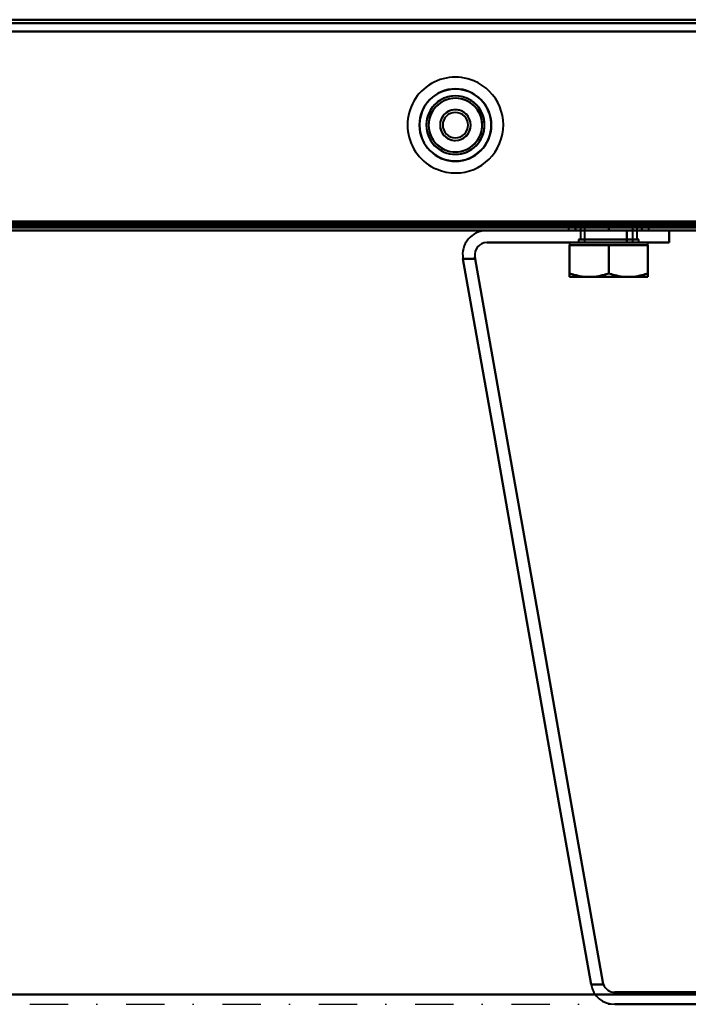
# Model space of a CAD drawing. Header units: millimetres. Extents: x -1352 to 2139, y -120 to 1010.
# Tile 40 of 77: x 276 to 387, y 0 to 163. Entities that reach past the tile are written whole.
import ezdxf

# ---------------------------------------------------------------- set-up
doc = ezdxf.new("R2010")
doc.units = ezdxf.units.MM
doc.linetypes.add('Tiret point', pattern=[15.875, 6.35, -4.7625, 0, -4.7625])
for name, color, linetype, lineweight in [('A-FLOR-LEVL', 51, 'Continuous', 30), ('A-GENM', 13, 'Continuous', 40), ('G-IMPT', 8, 'Continuous', 40)]:
    doc.layers.add(name, color=color, linetype=linetype, lineweight=lineweight)

# ---------------------------------------------------------------- blocks, each defined once
blk = doc.blocks.new('Maintenance r21 - Maintenance r21-751643-Avant')
at = {"layer": 'A-GENM'}
for p, q in [((-535, 1.65), (535, 1.65)), ((535, 1.65), (-535, 1.65))]:
    blk.add_line(p, q, dxfattribs=at)
blk = doc.blocks.new('NEXA 700 CALQUES_dwg-751640-Avant')
at = {"layer": 'G-IMPT'}
for p, q in [((496.93, 163.35), (-500.87, 163.35)), ((-501.37, 128.37), (497.43, 128.37)), ((-500.87, 128.87), (496.93, 128.87)), ((-220.37, 128.37), (532.43, 128.37)), ((366.81, 128.85), (366.81, 128.37)), ((366.81, 128.85), (366.81, 128.37)), ((373.46, 128.85), (366.81, 128.85)), ((366.81, 128.85), (380.11, 128.85)), ((366.81, 128.85), (380.11, 128.85)), ((373.46, 128.85), (366.81, 128.85)), ((366.81, 128.85), (380.11, 128.85)), ((366.81, 128.85), (380.11, 128.85)), ((366.81, 128.37), (373.46, 128.37)), ((380.11, 128.37), (366.81, 128.37)), ((380.11, 128.37), (366.81, 128.37)), ((366.81, 128.37), (373.46, 128.37)), ((380.11, 128.37), (366.81, 128.37)), ((380.11, 128.37), (366.81, 128.37)), ((368.76, 128.85), (368.76, 126.87)), ((368.76, 128.85), (368.76, 126.87)), ((377.54, 128.85), (368.76, 128.85)), ((368.76, 128.85), (378.16, 128.85)), ((368.76, 128.85), (378.16, 128.85)), ((377.54, 128.85), (368.76, 128.85)), ((368.76, 128.85), (378.16, 128.85)), ((368.76, 128.85), (378.16, 128.85)), ((378.16, 128.85), (369.39, 128.85)), ((378.16, 128.85), (369.39, 128.85)), ((369.46, 128.85), (369.46, 126.37)), ((369.46, 128.85), (369.46, 126.37)), ((369.46, 128.85), (376.93, 128.85)), ((377.46, 128.85), (369.46, 128.85)), ((377.46, 128.85), (369.46, 128.85)), ((369.46, 128.85), (376.93, 128.85)), ((377.46, 128.85), (369.46, 128.85)), ((377.46, 128.85), (369.46, 128.85)), ((370, 128.85), (377.46, 128.85)), ((370, 128.85), (377.46, 128.85)), ((380.11, 128.85), (373.46, 128.85)), ((380.11, 128.85), (373.46, 128.85)), ((380.11, 128.85), (373.46, 128.85)), ((380.11, 128.85), (373.46, 128.85)), ((373.46, 128.37), (380.11, 128.37)), ((373.46, 128.37), (380.11, 128.37)), ((373.46, 128.37), (380.11, 128.37)), ((373.46, 128.37), (380.11, 128.37)), ((376.46, 128.37), (379.3, 128.37)), ((376.46, 128.37), (383.46, 128.37)), ((379.3, 128.37), (376.46, 128.37)), ((383.46, 128.37), (376.46, 128.37)), ((376.93, 128.85), (377.46, 128.85)), ((376.93, 128.85), (377.46, 128.85)), ((377.46, 126.37), (377.46, 128.85)), ((377.46, 126.37), (377.46, 128.85)), ((378.16, 128.85), (377.54, 128.85)), ((378.16, 128.85), (377.54, 128.85)), ((378.16, 126.87), (378.16, 128.85)), ((378.16, 126.87), (378.16, 128.85)), ((379.3, 128.37), (383.46, 128.37)), ((383.46, 128.37), (379.3, 128.37)), ((380.11, 128.37), (380.11, 128.85)), ((380.11, 128.37), (380.11, 128.85)), ((383.46, 126.37), (383.46, 128.37)), ((366.96, 126.37), (366.96, 125.97)), ((366.96, 126.37), (366.96, 125.97)), ((366.96, 126.37), (376.71, 126.37)), ((366.96, 126.37), (376.71, 126.37)), ((376.71, 126.37), (366.96, 126.37)), ((376.71, 126.37), (366.96, 126.37)), ((366.96, 125.97), (370.21, 125.97)), ((366.96, 125.97), (370.21, 125.97)), ((366.96, 125.97), (370.21, 125.97)), ((366.96, 125.97), (370.21, 125.97)), ((370.21, 125.97), (366.96, 125.97)), ((370.21, 125.97), (366.96, 125.97)), ((370.21, 125.97), (366.96, 125.97)), ((370.21, 125.97), (366.96, 125.97)), ((368.46, 126.87), (368.46, 126.37)), ((368.46, 126.87), (368.46, 126.37)), ((368.46, 126.87), (378.46, 126.87)), ((368.46, 126.87), (378.46, 126.87)), ((378.46, 126.87), (368.46, 126.87)), ((378.46, 126.87), (368.46, 126.87)), ((368.46, 126.87), (378.46, 126.87)), ((368.46, 126.87), (378.46, 126.87)), ((378.46, 126.87), (368.46, 126.87)), ((378.46, 126.87), (368.46, 126.87)), ((378.46, 126.37), (368.46, 126.37)), ((378.46, 126.37), (368.46, 126.37)), ((368.46, 126.37), (378.46, 126.37)), ((368.46, 126.37), (378.46, 126.37)), ((378.46, 126.37), (368.46, 126.37)), ((378.46, 126.37), (368.46, 126.37)), ((368.46, 126.37), (378.46, 126.37)), ((368.46, 126.37), (378.46, 126.37)), ((368.76, 126.87), (377.54, 126.87)), ((375.81, 126.87), (368.76, 126.87)), ((368.76, 126.87), (377.54, 126.87)), ((375.81, 126.87), (368.76, 126.87)), ((369.39, 126.87), (375.81, 126.87)), ((369.39, 126.87), (375.81, 126.87)), ((376.93, 126.37), (369.46, 126.37)), ((369.46, 126.37), (376.93, 126.37)), ((376.93, 126.37), (369.46, 126.37)), ((369.46, 126.37), (376.93, 126.37)), ((377.46, 126.37), (370, 126.37)), ((370, 126.37), (377.46, 126.37)), ((377.46, 126.37), (370, 126.37)), ((370, 126.37), (377.46, 126.37)), ((370.21, 126.37), (379.96, 126.37)), ((370.21, 126.37), (379.96, 126.37)), ((379.96, 126.37), (370.21, 126.37)), ((379.96, 126.37), (370.21, 126.37)), ((370.21, 125.97), (376.71, 125.97)), ((370.21, 125.97), (376.71, 125.97)), ((370.21, 125.97), (376.71, 125.97)), ((370.21, 125.97), (376.71, 125.97)), ((376.71, 125.97), (370.21, 125.97)), ((376.71, 125.97), (370.21, 125.97)), ((376.71, 125.97), (370.21, 125.97)), ((376.71, 125.97), (370.21, 125.97)), ((378.16, 126.87), (371.11, 126.87)), ((378.16, 126.87), (371.11, 126.87)), ((375.81, 126.87), (378.16, 126.87)), ((375.81, 126.87), (378.16, 126.87)), ((376.46, 126.37), (383.46, 126.37)), ((376.46, 126.37), (383.46, 126.37)), ((383.46, 126.37), (376.46, 126.37)), ((383.46, 126.37), (376.46, 126.37)), ((376.71, 125.97), (379.96, 125.97)), ((376.71, 125.97), (379.96, 125.97)), ((376.71, 125.97), (379.96, 125.97)), ((376.71, 125.97), (379.96, 125.97)), ((379.96, 125.97), (376.71, 125.97)), ((379.96, 125.97), (376.71, 125.97)), ((379.96, 125.97), (376.71, 125.97)), ((379.96, 125.97), (376.71, 125.97)), ((378.46, 126.37), (378.46, 126.87)), ((378.46, 126.37), (378.46, 126.87)), ((379.96, 125.97), (379.96, 126.37)), ((379.96, 125.97), (379.96, 126.37)), ((366.96, 120.67), (370.21, 120.67)), ((366.96, 120.67), (370.21, 120.67)), ((366.96, 120.67), (370.21, 120.67)), ((366.96, 120.67), (370.21, 120.67)), ((370.21, 120.67), (366.96, 120.67)), ((370.21, 120.67), (366.96, 120.67)), ((370.21, 120.67), (366.96, 120.67)), ((370.21, 120.67), (366.96, 120.67)), ((370.21, 120.67), (376.71, 120.67)), ((370.21, 120.67), (376.71, 120.67)), ((370.21, 120.67), (376.71, 120.67)), ((370.21, 120.67), (376.71, 120.67)), ((376.71, 120.67), (370.21, 120.67)), ((376.71, 120.67), (370.21, 120.67)), ((376.71, 120.67), (370.21, 120.67)), ((376.71, 120.67), (370.21, 120.67)), ((376.71, 120.67), (379.96, 120.67)), ((376.71, 120.67), (379.96, 120.67)), ((376.71, 120.67), (379.96, 120.67)), ((376.71, 120.67), (379.96, 120.67)), ((379.96, 120.67), (376.71, 120.67)), ((379.96, 120.67), (376.71, 120.67)), ((379.96, 120.67), (376.71, 120.67)), ((379.96, 120.67), (376.71, 120.67))]:
    blk.add_line(p, q, dxfattribs=at)
at = {"layer": 'G-IMPT', "flags": 128}
for points in [[(496.93, 163.35), (247.48, 163.35), (-1.97, 163.35), (-251.42, 163.35), (-500.87, 163.35)], [(-500.87, 163.35), (-251.42, 163.35), (-1.97, 163.35), (247.48, 163.35), (496.93, 163.35)], [(496.93, 163.35), (247.48, 163.35), (-1.97, 163.35), (-251.42, 163.35), (-500.87, 163.35)], [(-500.87, 163.35), (-251.42, 163.35), (-1.97, 163.35), (247.48, 163.35), (496.93, 163.35)], [(496.93, 162.75), (247.48, 162.75), (-1.97, 162.75), (-251.42, 162.75), (-500.87, 162.75)], [(-500.87, 162.75), (-251.42, 162.75), (-1.97, 162.75), (247.48, 162.75), (496.93, 162.75)], [(-500.87, 162.75), (-251.42, 162.75), (-1.97, 162.75), (247.48, 162.75), (496.93, 162.75)], [(496.93, 162.75), (247.48, 162.75), (-1.97, 162.75), (-251.42, 162.75), (-500.87, 162.75)], [(-501.37, 161.37), (-251.67, 161.37), (-1.97, 161.37), (247.73, 161.37), (497.43, 161.37)], [(497.43, 161.37), (247.73, 161.37), (-1.97, 161.37), (-251.67, 161.37), (-501.37, 161.37)], [(-500.87, 161.37), (-251.42, 161.37), (-1.97, 161.37), (247.48, 161.37), (496.93, 161.37)], [(496.93, 161.37), (247.48, 161.37), (-1.97, 161.37), (-251.42, 161.37), (-500.87, 161.37)], [(-500.87, 161.37), (-251.42, 161.37), (-1.97, 161.37), (247.48, 161.37), (496.93, 161.37)], [(496.93, 161.37), (247.48, 161.37), (-1.97, 161.37), (-251.42, 161.37), (-500.87, 161.37)], [(-500.87, 161.37), (-251.42, 161.37), (-1.97, 161.37), (247.48, 161.37), (496.93, 161.37)], [(496.93, 161.37), (247.48, 161.37), (-1.97, 161.37), (-251.42, 161.37), (-500.87, 161.37)], [(-500.97, 129.37), (-251.47, 129.37), (-1.97, 129.37), (247.53, 129.37), (497.03, 129.37)], [(497.03, 129.37), (247.53, 129.37), (-1.97, 129.37), (-251.47, 129.37), (-500.97, 129.37)], [(-500.87, 129.85), (-251.42, 129.85), (-1.97, 129.85), (247.48, 129.85), (496.93, 129.85)], [(-500.87, 129.85), (-251.42, 129.85), (-1.97, 129.85), (247.48, 129.85), (496.93, 129.85)], [(496.93, 129.85), (247.48, 129.85), (-1.97, 129.85), (-251.42, 129.85), (-500.87, 129.85)], [(496.93, 129.85), (247.48, 129.85), (-1.97, 129.85), (-251.42, 129.85), (-500.87, 129.85)], [(496.93, 129.85), (247.48, 129.85), (-1.97, 129.85), (-251.42, 129.85), (-500.87, 129.85)], [(-500.87, 129.85), (-251.42, 129.85), (-1.97, 129.85), (247.48, 129.85), (496.93, 129.85)], [(-500.87, 129.85), (-251.42, 129.85), (-1.97, 129.85), (247.48, 129.85), (496.93, 129.85)], [(496.93, 129.85), (247.48, 129.85), (-1.97, 129.85), (-251.42, 129.85), (-500.87, 129.85)], [(496.93, 129.47), (247.48, 129.47), (-1.97, 129.47), (-251.42, 129.47), (-500.87, 129.47)], [(-500.87, 129.47), (-251.42, 129.47), (-1.97, 129.47), (247.48, 129.47), (496.93, 129.47)], [(-500.87, 129.37), (-251.42, 129.37), (-1.97, 129.37), (247.48, 129.37), (496.93, 129.37)], [(496.93, 129.37), (247.48, 129.37), (-1.97, 129.37), (-251.42, 129.37), (-500.87, 129.37)], [(-219.87, 129.47), (-31.92, 129.47), (156.03, 129.47), (343.98, 129.47), (531.93, 129.47)], [(-219.87, 129.47), (-31.92, 129.47), (156.03, 129.47), (343.98, 129.47), (531.93, 129.47)], [(531.93, 129.47), (343.98, 129.47), (156.03, 129.47), (-31.92, 129.47), (-219.87, 129.47)], [(531.93, 129.37), (343.98, 129.37), (156.03, 129.37), (-31.92, 129.37), (-219.87, 129.37)], [(-219.87, 129.37), (-31.92, 129.37), (156.03, 129.37), (343.98, 129.37), (531.93, 129.37)], [(531.93, 129.37), (343.98, 129.37), (156.03, 129.37), (-31.92, 129.37), (-219.87, 129.37)], [(497.43, 128.97), (247.73, 128.97), (-1.97, 128.97), (-251.67, 128.97), (-501.37, 128.97)], [(-501.37, 128.97), (-251.67, 128.97), (-1.97, 128.97), (247.73, 128.97), (497.43, 128.97)], [(-501.37, 128.97), (-251.67, 128.97), (-1.97, 128.97), (247.73, 128.97), (497.43, 128.97)], [(497.43, 128.97), (247.73, 128.97), (-1.97, 128.97), (-251.67, 128.97), (-501.37, 128.97)], [(-501.37, 128.97), (-251.67, 128.97), (-1.97, 128.97), (247.73, 128.97), (497.43, 128.97)], [(497.43, 128.97), (247.73, 128.97), (-1.97, 128.97), (-251.67, 128.97), (-501.37, 128.97)], [(-501.37, 128.97), (-251.67, 128.97), (-1.97, 128.97), (247.73, 128.97), (497.43, 128.97)], [(497.43, 128.97), (247.73, 128.97), (-1.97, 128.97), (-251.67, 128.97), (-501.37, 128.97)], [(-501.37, 128.97), (-251.67, 128.97), (-1.97, 128.97), (247.73, 128.97), (497.43, 128.97)], [(497.43, 128.87), (247.73, 128.87), (-1.97, 128.87), (-251.67, 128.87), (-501.37, 128.87)], [(-501.37, 128.87), (-251.67, 128.87), (-1.97, 128.87), (247.73, 128.87), (497.43, 128.87)], [(497.43, 128.87), (247.73, 128.87), (-1.97, 128.87), (-251.67, 128.87), (-501.37, 128.87)], [(497.43, 128.37), (247.73, 128.37), (-1.97, 128.37), (-251.67, 128.37), (-501.37, 128.37)], [(-501.37, 128.37), (-251.67, 128.37), (-1.97, 128.37), (247.73, 128.37), (497.43, 128.37)], [(-500.97, 128.87), (-251.47, 128.87), (-1.97, 128.87), (247.53, 128.87), (497.03, 128.87)], [(497.03, 128.87), (247.53, 128.87), (-1.97, 128.87), (-251.47, 128.87), (-500.97, 128.87)], [(-500.97, 128.87), (-251.47, 128.87), (-1.97, 128.87), (247.53, 128.87), (497.03, 128.87)], [(497.03, 128.87), (247.53, 128.87), (-1.97, 128.87), (-251.47, 128.87), (-500.97, 128.87)], [(496.93, 128.87), (247.48, 128.87), (-1.97, 128.87), (-251.42, 128.87), (-500.87, 128.87)], [(-500.87, 128.87), (-251.42, 128.87), (-1.97, 128.87), (247.48, 128.87), (496.93, 128.87)], [(-500.87, 128.87), (-251.42, 128.87), (-1.97, 128.87), (247.48, 128.87), (496.93, 128.87)], [(496.93, 128.87), (247.48, 128.87), (-1.97, 128.87), (-251.42, 128.87), (-500.87, 128.87)], [(-500.87, 128.87), (-251.42, 128.87), (-1.97, 128.87), (247.48, 128.87), (496.93, 128.87)], [(496.93, 128.87), (247.48, 128.87), (-1.97, 128.87), (-251.42, 128.87), (-500.87, 128.87)], [(353.23, 128.37), (175.63, 128.37), (-1.97, 128.37), (-179.57, 128.37), (-357.17, 128.37)], [(-357.17, 128.37), (-179.57, 128.37), (-1.97, 128.37), (175.63, 128.37), (353.23, 128.37)], [(-357.17, 128.37), (-179.57, 128.37), (-1.97, 128.37), (175.63, 128.37), (353.23, 128.37)], [(353.23, 128.37), (175.63, 128.37), (-1.97, 128.37), (-179.57, 128.37), (-357.17, 128.37)], [(-357.17, 128.37), (-179.57, 128.37), (-1.97, 128.37), (175.63, 128.37), (353.23, 128.37)], [(353.23, 128.37), (175.63, 128.37), (-1.97, 128.37), (-179.57, 128.37), (-357.17, 128.37)], [(532.43, 128.97), (344.23, 128.97), (156.03, 128.97), (-32.17, 128.97), (-220.37, 128.97)], [(532.43, 128.97), (344.23, 128.97), (156.03, 128.97), (-32.17, 128.97), (-220.37, 128.97)], [(-220.37, 128.97), (-32.17, 128.97), (156.03, 128.97), (344.23, 128.97), (532.43, 128.97)], [(-220.37, 128.87), (-32.17, 128.87), (156.03, 128.87), (344.23, 128.87), (532.43, 128.87)], [(532.43, 128.37), (344.23, 128.37), (156.03, 128.37), (-32.17, 128.37), (-220.37, 128.37)], [(532.43, 128.37), (344.23, 128.37), (156.03, 128.37), (-32.17, 128.37), (-220.37, 128.37)], [(-220.37, 128.37), (-32.17, 128.37), (156.03, 128.37), (344.23, 128.37), (532.43, 128.37)], [(-220.37, 128.37), (-32.17, 128.37), (156.03, 128.37), (344.23, 128.37), (532.43, 128.37)], [(531.93, 128.87), (343.98, 128.87), (156.03, 128.87), (-31.92, 128.87), (-219.87, 128.87)], [(-219.87, 128.87), (-31.92, 128.87), (156.03, 128.87), (343.98, 128.87), (531.93, 128.87)], [(531.93, 128.87), (343.98, 128.87), (156.03, 128.87), (-31.92, 128.87), (-219.87, 128.87)], [(-219.87, 128.87), (-31.92, 128.87), (156.03, 128.87), (343.98, 128.87), (531.93, 128.87)], [(531.93, 128.87), (343.98, 128.87), (156.03, 128.87), (-31.92, 128.87), (-219.87, 128.87)], [(-219.87, 128.87), (-31.92, 128.87), (156.03, 128.87), (343.98, 128.87), (531.93, 128.87)], [(353.23, 128.37), (359.04, 128.37), (364.85, 128.37), (370.66, 128.37), (376.46, 128.37)], [(379.3, 128.37), (372.78, 128.37), (366.27, 128.37), (359.75, 128.37), (353.23, 128.37)], [(353.23, 128.37), (359.04, 128.37), (364.85, 128.37), (370.66, 128.37), (376.46, 128.37)], [(376.46, 128.37), (370.66, 128.37), (364.85, 128.37), (359.04, 128.37), (353.23, 128.37)], [(353.23, 128.37), (360.79, 128.37), (368.35, 128.37), (375.91, 128.37), (383.46, 128.37)], [(383.46, 128.37), (375.91, 128.37), (368.35, 128.37), (360.79, 128.37), (353.23, 128.37)], [(376.46, 128.37), (370.66, 128.37), (364.85, 128.37), (359.04, 128.37), (353.23, 128.37)], [(353.23, 128.37), (360.79, 128.37), (368.35, 128.37), (375.91, 128.37), (383.46, 128.37)], [(353.23, 128.37), (359.75, 128.37), (366.27, 128.37), (372.78, 128.37), (379.3, 128.37)], [(383.46, 128.37), (375.91, 128.37), (368.35, 128.37), (360.79, 128.37), (353.23, 128.37)], [(367.96, 128.85), (369.34, 128.85), (370.71, 128.85), (372.09, 128.85), (373.46, 128.85)], [(367.96, 128.37), (367.96, 128.49), (367.96, 128.61), (367.96, 128.73), (367.96, 128.85)], [(373.46, 128.85), (372.09, 128.85), (370.71, 128.85), (369.34, 128.85), (367.96, 128.85)], [(367.96, 128.85), (367.96, 128.73), (367.96, 128.61), (367.96, 128.49), (367.96, 128.37)], [(367.96, 128.85), (367.96, 128.73), (367.96, 128.61), (367.96, 128.49), (367.96, 128.37)], [(367.96, 128.37), (367.96, 128.49), (367.96, 128.61), (367.96, 128.73), (367.96, 128.85)], [(373.46, 128.85), (372.09, 128.85), (370.71, 128.85), (369.34, 128.85), (367.96, 128.85)], [(367.96, 128.85), (369.34, 128.85), (370.71, 128.85), (372.09, 128.85), (373.46, 128.85)], [(367.96, 128.85), (369.34, 128.85), (370.71, 128.85), (372.09, 128.85), (373.46, 128.85)], [(367.96, 128.37), (367.96, 128.49), (367.96, 128.61), (367.96, 128.73), (367.96, 128.85)], [(373.46, 128.85), (372.09, 128.85), (370.71, 128.85), (369.34, 128.85), (367.96, 128.85)], [(367.96, 128.85), (367.96, 128.73), (367.96, 128.61), (367.96, 128.49), (367.96, 128.37)], [(367.96, 128.85), (367.96, 128.73), (367.96, 128.61), (367.96, 128.49), (367.96, 128.37)], [(367.96, 128.37), (367.96, 128.49), (367.96, 128.61), (367.96, 128.73), (367.96, 128.85)], [(373.46, 128.85), (372.09, 128.85), (370.71, 128.85), (369.34, 128.85), (367.96, 128.85)], [(367.96, 128.85), (369.34, 128.85), (370.71, 128.85), (372.09, 128.85), (373.46, 128.85)], [(373.46, 128.37), (372.09, 128.37), (370.71, 128.37), (369.34, 128.37), (367.96, 128.37)], [(367.96, 128.37), (369.34, 128.37), (370.71, 128.37), (372.09, 128.37), (373.46, 128.37)], [(373.46, 128.37), (372.09, 128.37), (370.71, 128.37), (369.34, 128.37), (367.96, 128.37)], [(367.96, 128.37), (369.34, 128.37), (370.71, 128.37), (372.09, 128.37), (373.46, 128.37)], [(373.46, 128.37), (372.09, 128.37), (370.71, 128.37), (369.34, 128.37), (367.96, 128.37)], [(367.96, 128.37), (369.34, 128.37), (370.71, 128.37), (372.09, 128.37), (373.46, 128.37)], [(373.46, 128.37), (372.09, 128.37), (370.71, 128.37), (369.34, 128.37), (367.96, 128.37)], [(367.96, 128.37), (369.34, 128.37), (370.71, 128.37), (372.09, 128.37), (373.46, 128.37)], [(373.46, 128.85), (373.46, 128.73), (373.46, 128.61), (373.46, 128.49), (373.46, 128.37)], [(373.46, 128.85), (374.84, 128.85), (376.21, 128.85), (377.59, 128.85), (378.96, 128.85)], [(373.46, 128.37), (373.46, 128.49), (373.46, 128.61), (373.46, 128.73), (373.46, 128.85)], [(378.96, 128.85), (377.59, 128.85), (376.21, 128.85), (374.84, 128.85), (373.46, 128.85)], [(373.46, 128.85), (373.46, 128.73), (373.46, 128.61), (373.46, 128.49), (373.46, 128.37)], [(373.46, 128.37), (373.46, 128.49), (373.46, 128.61), (373.46, 128.73), (373.46, 128.85)], [(373.46, 128.85), (374.84, 128.85), (376.21, 128.85), (377.59, 128.85), (378.96, 128.85)], [(378.96, 128.85), (377.59, 128.85), (376.21, 128.85), (374.84, 128.85), (373.46, 128.85)], [(373.46, 128.85), (373.46, 128.73), (373.46, 128.61), (373.46, 128.49), (373.46, 128.37)], [(373.46, 128.85), (374.84, 128.85), (376.21, 128.85), (377.59, 128.85), (378.96, 128.85)], [(373.46, 128.37), (373.46, 128.49), (373.46, 128.61), (373.46, 128.73), (373.46, 128.85)], [(378.96, 128.85), (377.59, 128.85), (376.21, 128.85), (374.84, 128.85), (373.46, 128.85)], [(373.46, 128.85), (373.46, 128.73), (373.46, 128.61), (373.46, 128.49), (373.46, 128.37)], [(373.46, 128.37), (373.46, 128.49), (373.46, 128.61), (373.46, 128.73), (373.46, 128.85)], [(373.46, 128.85), (374.84, 128.85), (376.21, 128.85), (377.59, 128.85), (378.96, 128.85)], [(378.96, 128.85), (377.59, 128.85), (376.21, 128.85), (374.84, 128.85), (373.46, 128.85)], [(378.96, 128.37), (377.59, 128.37), (376.21, 128.37), (374.84, 128.37), (373.46, 128.37)], [(373.46, 128.37), (374.84, 128.37), (376.21, 128.37), (377.59, 128.37), (378.96, 128.37)], [(378.96, 128.37), (377.59, 128.37), (376.21, 128.37), (374.84, 128.37), (373.46, 128.37)], [(373.46, 128.37), (374.84, 128.37), (376.21, 128.37), (377.59, 128.37), (378.96, 128.37)], [(378.96, 128.37), (377.59, 128.37), (376.21, 128.37), (374.84, 128.37), (373.46, 128.37)], [(373.46, 128.37), (374.84, 128.37), (376.21, 128.37), (377.59, 128.37), (378.96, 128.37)], [(378.96, 128.37), (377.59, 128.37), (376.21, 128.37), (374.84, 128.37), (373.46, 128.37)], [(373.46, 128.37), (374.84, 128.37), (376.21, 128.37), (377.59, 128.37), (378.96, 128.37)], [(376.46, 128.37), (376.46, 127.87), (376.46, 127.37), (376.46, 126.87), (376.46, 126.37)], [(376.46, 126.37), (376.46, 126.87), (376.46, 127.37), (376.46, 127.87), (376.46, 128.37)], [(376.46, 128.37), (376.46, 127.87), (376.46, 127.37), (376.46, 126.87), (376.46, 126.37)], [(376.46, 126.37), (376.46, 126.87), (376.46, 127.37), (376.46, 127.87), (376.46, 128.37)], [(378.96, 128.85), (378.96, 128.73), (378.96, 128.61), (378.96, 128.49), (378.96, 128.37)], [(378.96, 128.85), (378.96, 128.73), (378.96, 128.61), (378.96, 128.49), (378.96, 128.37)], [(378.96, 128.37), (378.96, 128.49), (378.96, 128.61), (378.96, 128.73), (378.96, 128.85)], [(378.96, 128.37), (378.96, 128.49), (378.96, 128.61), (378.96, 128.73), (378.96, 128.85)], [(378.96, 128.85), (378.96, 128.73), (378.96, 128.61), (378.96, 128.49), (378.96, 128.37)], [(378.96, 128.85), (378.96, 128.73), (378.96, 128.61), (378.96, 128.49), (378.96, 128.37)], [(378.96, 128.37), (378.96, 128.49), (378.96, 128.61), (378.96, 128.73), (378.96, 128.85)], [(378.96, 128.37), (378.96, 128.49), (378.96, 128.61), (378.96, 128.73), (378.96, 128.85)], [(482.19, 128.37), (456.47, 128.37), (430.75, 128.37), (405.02, 128.37), (379.3, 128.37)], [(379.3, 128.37), (405.02, 128.37), (430.75, 128.37), (456.47, 128.37), (482.19, 128.37)], [(383.46, 126.37), (383.46, 126.87), (383.46, 127.37), (383.46, 127.87), (383.46, 128.37)], [(383.46, 128.37), (383.46, 127.87), (383.46, 127.37), (383.46, 126.87), (383.46, 126.37)], [(383.46, 128.37), (383.46, 127.87), (383.46, 127.37), (383.46, 126.87), (383.46, 126.37)], [(383.46, 126.37), (383.46, 126.87), (383.46, 127.37), (383.46, 127.87), (383.46, 128.37)], [(383.46, 128.37), (407.11, 128.37), (430.75, 128.37), (454.39, 128.37), (478.03, 128.37)], [(478.03, 128.37), (454.39, 128.37), (430.75, 128.37), (407.11, 128.37), (383.46, 128.37)], [(383.46, 128.37), (407.11, 128.37), (430.75, 128.37), (454.39, 128.37), (478.03, 128.37)], [(478.03, 128.37), (454.39, 128.37), (430.75, 128.37), (407.11, 128.37), (383.46, 128.37)], [(376.46, 126.37), (370.66, 126.37), (364.85, 126.37), (359.04, 126.37), (353.23, 126.37)], [(353.23, 126.37), (359.04, 126.37), (364.85, 126.37), (370.66, 126.37), (376.46, 126.37)], [(376.46, 126.37), (370.66, 126.37), (364.85, 126.37), (359.04, 126.37), (353.23, 126.37)], [(353.23, 126.37), (359.04, 126.37), (364.85, 126.37), (370.66, 126.37), (376.46, 126.37)], [(370.21, 125.97), (369.4, 125.97), (368.59, 125.97), (367.78, 125.97), (366.96, 125.97)], [(366.96, 125.97), (366.96, 124.79), (366.96, 123.61), (366.96, 122.43), (366.96, 121.25)], [(366.96, 121.25), (366.96, 122.43), (366.96, 123.61), (366.96, 124.79), (366.96, 125.97)], [(366.96, 125.97), (366.96, 124.79), (366.96, 123.61), (366.96, 122.43), (366.96, 121.25)], [(366.96, 121.25), (366.96, 122.43), (366.96, 123.61), (366.96, 124.79), (366.96, 125.97)], [(366.96, 125.97), (367.78, 125.97), (368.59, 125.97), (369.4, 125.97), (370.21, 125.97)], [(370.21, 125.97), (369.4, 125.97), (368.59, 125.97), (367.78, 125.97), (366.96, 125.97)], [(366.96, 125.97), (366.96, 124.79), (366.96, 123.61), (366.96, 122.43), (366.96, 121.25)], [(366.96, 121.25), (366.96, 122.43), (366.96, 123.61), (366.96, 124.79), (366.96, 125.97)], [(366.96, 125.97), (366.96, 124.79), (366.96, 123.61), (366.96, 122.43), (366.96, 121.25)], [(366.96, 121.25), (366.96, 122.43), (366.96, 123.61), (366.96, 124.79), (366.96, 125.97)], [(366.96, 125.97), (367.78, 125.97), (368.59, 125.97), (369.4, 125.97), (370.21, 125.97)], [(366.96, 125.97), (367.78, 125.97), (368.59, 125.97), (369.4, 125.97), (370.21, 125.97)], [(370.21, 125.97), (369.4, 125.97), (368.59, 125.97), (367.78, 125.97), (366.96, 125.97)], [(366.96, 125.97), (367.78, 125.97), (368.59, 125.97), (369.4, 125.97), (370.21, 125.97)], [(370.21, 125.97), (369.4, 125.97), (368.59, 125.97), (367.78, 125.97), (366.96, 125.97)], [(373.46, 125.97), (372.65, 125.97), (371.84, 125.97), (371.03, 125.97), (370.21, 125.97)], [(370.21, 125.97), (371.03, 125.97), (371.84, 125.97), (372.65, 125.97), (373.46, 125.97)], [(373.46, 125.97), (372.65, 125.97), (371.84, 125.97), (371.03, 125.97), (370.21, 125.97)], [(370.21, 125.97), (371.03, 125.97), (371.84, 125.97), (372.65, 125.97), (373.46, 125.97)], [(370.21, 125.97), (371.03, 125.97), (371.84, 125.97), (372.65, 125.97), (373.46, 125.97)], [(373.46, 125.97), (372.65, 125.97), (371.84, 125.97), (371.03, 125.97), (370.21, 125.97)], [(370.21, 125.97), (371.03, 125.97), (371.84, 125.97), (372.65, 125.97), (373.46, 125.97)], [(373.46, 125.97), (372.65, 125.97), (371.84, 125.97), (371.03, 125.97), (370.21, 125.97)], [(376.71, 125.97), (375.9, 125.97), (375.09, 125.97), (374.28, 125.97), (373.46, 125.97)], [(373.46, 125.97), (373.46, 124.79), (373.46, 123.61), (373.46, 122.43), (373.46, 121.25)], [(373.46, 121.25), (373.46, 122.43), (373.46, 123.61), (373.46, 124.79), (373.46, 125.97)], [(373.46, 125.97), (373.46, 124.79), (373.46, 123.61), (373.46, 122.43), (373.46, 121.25)], [(373.46, 121.25), (373.46, 122.43), (373.46, 123.61), (373.46, 124.79), (373.46, 125.97)], [(373.46, 125.97), (374.28, 125.97), (375.09, 125.97), (375.9, 125.97), (376.71, 125.97)], [(376.71, 125.97), (375.9, 125.97), (375.09, 125.97), (374.28, 125.97), (373.46, 125.97)], [(373.46, 125.97), (373.46, 124.79), (373.46, 123.61), (373.46, 122.43), (373.46, 121.25)], [(373.46, 121.25), (373.46, 122.43), (373.46, 123.61), (373.46, 124.79), (373.46, 125.97)], [(373.46, 125.97), (373.46, 124.79), (373.46, 123.61), (373.46, 122.43), (373.46, 121.25)], [(373.46, 121.25), (373.46, 122.43), (373.46, 123.61), (373.46, 124.79), (373.46, 125.97)], [(373.46, 125.97), (374.28, 125.97), (375.09, 125.97), (375.9, 125.97), (376.71, 125.97)], [(373.46, 125.97), (374.28, 125.97), (375.09, 125.97), (375.9, 125.97), (376.71, 125.97)], [(376.71, 125.97), (375.9, 125.97), (375.09, 125.97), (374.28, 125.97), (373.46, 125.97)], [(373.46, 125.97), (374.28, 125.97), (375.09, 125.97), (375.9, 125.97), (376.71, 125.97)], [(376.71, 125.97), (375.9, 125.97), (375.09, 125.97), (374.28, 125.97), (373.46, 125.97)], [(379.96, 125.97), (379.15, 125.97), (378.34, 125.97), (377.53, 125.97), (376.71, 125.97)], [(376.71, 125.97), (377.53, 125.97), (378.34, 125.97), (379.15, 125.97), (379.96, 125.97)], [(379.96, 125.97), (379.15, 125.97), (378.34, 125.97), (377.53, 125.97), (376.71, 125.97)], [(376.71, 125.97), (377.53, 125.97), (378.34, 125.97), (379.15, 125.97), (379.96, 125.97)], [(379.96, 125.97), (379.15, 125.97), (378.34, 125.97), (377.53, 125.97), (376.71, 125.97)], [(376.71, 125.97), (377.53, 125.97), (378.34, 125.97), (379.15, 125.97), (379.96, 125.97)], [(379.96, 125.97), (379.15, 125.97), (378.34, 125.97), (377.53, 125.97), (376.71, 125.97)], [(376.71, 125.97), (377.53, 125.97), (378.34, 125.97), (379.15, 125.97), (379.96, 125.97)], [(379.96, 121.25), (379.96, 122.43), (379.96, 123.61), (379.96, 124.79), (379.96, 125.97)], [(379.96, 125.97), (379.96, 124.79), (379.96, 123.61), (379.96, 122.43), (379.96, 121.25)], [(379.96, 121.25), (379.96, 122.43), (379.96, 123.61), (379.96, 124.79), (379.96, 125.97)], [(379.96, 125.97), (379.96, 124.79), (379.96, 123.61), (379.96, 122.43), (379.96, 121.25)], [(379.96, 121.25), (379.96, 122.43), (379.96, 123.61), (379.96, 124.79), (379.96, 125.97)], [(379.96, 125.97), (379.96, 124.79), (379.96, 123.61), (379.96, 122.43), (379.96, 121.25)], [(379.96, 121.25), (379.96, 122.43), (379.96, 123.61), (379.96, 124.79), (379.96, 125.97)], [(379.96, 125.97), (379.96, 124.79), (379.96, 123.61), (379.96, 122.43), (379.96, 121.25)], [(349.29, 123.68), (349.8, 123.68), (350.31, 123.68), (350.82, 123.68), (351.32, 123.68)], [(370.52, 3.31), (365.21, 33.4), (359.9, 63.49), (354.6, 93.58), (349.29, 123.68)], [(349.29, 123.68), (354.6, 93.58), (359.9, 63.49), (365.21, 33.4), (370.52, 3.31)], [(351.32, 123.68), (350.82, 123.68), (350.31, 123.68), (349.8, 123.68), (349.29, 123.68)], [(351.32, 123.68), (350.82, 123.68), (350.31, 123.68), (349.8, 123.68), (349.29, 123.68)], [(349.29, 123.68), (349.8, 123.68), (350.31, 123.68), (350.82, 123.68), (351.32, 123.68)], [(370.52, 3.31), (365.21, 33.4), (359.9, 63.49), (354.6, 93.58), (349.29, 123.68)], [(349.29, 123.68), (354.6, 93.58), (359.9, 63.49), (365.21, 33.4), (370.52, 3.31)], [(351.32, 123.68), (351.31, 123.76), (351.29, 123.85), (351.28, 123.94), (351.26, 124.03)], [(351.26, 124.03), (351.28, 123.94), (351.29, 123.85), (351.31, 123.76), (351.32, 123.68)], [(351.26, 124.03), (351.28, 123.94), (351.29, 123.85), (351.31, 123.76), (351.32, 123.68)], [(351.32, 123.68), (351.31, 123.76), (351.29, 123.85), (351.28, 123.94), (351.26, 124.03)], [(351.32, 123.68), (356.61, 93.67), (361.91, 63.67), (367.2, 33.66), (372.49, 3.65)], [(372.49, 3.65), (367.2, 33.66), (361.91, 63.67), (356.61, 93.67), (351.32, 123.68)], [(351.32, 123.68), (356.61, 93.67), (361.91, 63.67), (367.2, 33.66), (372.49, 3.65)], [(372.49, 3.65), (367.2, 33.66), (361.91, 63.67), (356.61, 93.67), (351.32, 123.68)], [(372.58, 3.31), (372.07, 3.31), (371.55, 3.31), (371.03, 3.31), (370.52, 3.31)], [(372.58, 3.31), (372.07, 3.31), (371.55, 3.31), (371.03, 3.31), (370.52, 3.31)], [(370.52, 3.31), (371.03, 3.31), (371.55, 3.31), (372.07, 3.31), (372.58, 3.31)], [(370.52, 3.31), (371.03, 3.31), (371.55, 3.31), (372.07, 3.31), (372.58, 3.31)], [(374.46, 2), (402.6, 2), (430.75, 2), (458.89, 2), (487.04, 2)], [(487.04, 2), (458.89, 2), (430.75, 2), (402.6, 2), (374.46, 2)], [(487.04, 2), (458.89, 2), (430.75, 2), (402.6, 2), (374.46, 2)], [(374.46, 2), (402.6, 2), (430.75, 2), (458.89, 2), (487.04, 2)], [(487.04, 0), (458.89, 0), (430.75, 0), (402.6, 0), (374.46, 0)], [(374.46, 0), (402.6, 0), (430.75, 0), (458.89, 0), (487.04, 0)], [(374.46, 0), (402.6, 0), (430.75, 0), (458.89, 0), (487.04, 0)], [(487.04, 0), (458.89, 0), (430.75, 0), (402.6, 0), (374.46, 0)]]:
    blk.add_lwpolyline(points, dxfattribs=at)
at = {"layer": 'G-IMPT'}
for centre, radius, start, end in [((348.03, 145.87), 7.95, 67.4773, 247.4773), ((348.03, 145.87), 7.95, 67.4773, 247.4773), ((348.03, 145.87), 7.95, 67.4773, 247.4773), ((348.03, 145.87), 7.95, 67.4773, 247.4773), ((348.03, 145.87), 7.95, 247.4773, 67.4773), ((348.03, 145.87), 7.95, 247.4773, 67.4773), ((348.03, 145.87), 7.95, 247.4773, 67.4773), ((348.03, 145.87), 7.95, 247.4773, 67.4773), ((348.03, 145.87), 6, 90, 180), ((348.03, 145.87), 6, 90, 270), ((348.03, 145.87), 6, 0, 180), ((348.03, 145.87), 6, 90, 270), ((348.03, 145.87), 6, 90, 270), ((348.03, 145.87), 6, 90, 270), ((348.03, 145.87), 5.95, 67.4773, 247.4773), ((348.03, 145.87), 5.95, 67.4773, 247.4773), ((348.03, 145.87), 4.85, 90, 270), ((348.03, 145.87), 4.85, 67.4773, 247.4773), ((348.03, 145.87), 4.85, 67.4773, 247.4773), ((348.03, 145.87), 4.85, 67.4773, 247.4773), ((348.03, 145.87), 4.45, 67.4773, 180), ((348.03, 145.87), 4.45, 67.4773, 247.4773), ((348.03, 145.87), 4.45, 0, 180), ((348.03, 145.87), 4.45, 90, 270), ((348.03, 145.87), 5.95, 247.4773, 67.4773), ((348.03, 145.87), 4.85, 247.4773, 67.4773), ((348.03, 145.87), 4.85, 247.4773, 67.4773), ((348.03, 145.87), 6, 270, 90), ((348.03, 145.87), 6, 270, 90), ((348.03, 145.87), 6, 270, 90), ((348.03, 145.87), 6, 270, 90), ((348.03, 145.87), 6, 0, 90), ((348.03, 145.87), 5.95, 270, 67.4773), ((348.03, 145.87), 4.85, 270, 90), ((348.03, 145.87), 4.85, 270, 67.4773), ((348.03, 145.87), 4.45, 270, 90), ((348.03, 145.87), 4.45, 247.4773, 67.4773), ((348.03, 145.87), 4.45, 270, 67.4773), ((348.03, 145.87), 2.55, 360, 180), ((348.03, 145.87), 2.55, 67.4773, 247.4773), ((348.03, 145.87), 2.55, 67.4773, 180), ((348.03, 145.87), 2.55, 90, 270), ((348.03, 145.87), 2.1, 90, 180), ((348.03, 145.87), 2.1, 90, 180), ((348.03, 145.87), 2.1, 360, 180), ((348.03, 145.87), 2.1, 360, 180), ((348.03, 145.87), 2.55, 247.4773, 67.4773), ((348.03, 145.87), 2.55, 270, 90), ((348.03, 145.87), 2.55, 270, 67.4773), ((348.03, 145.87), 2.1, 270, 90), ((348.03, 145.87), 2.1, 270, 90), ((348.03, 145.87), 6, 180, 270), ((348.03, 145.87), 6, 180, 0), ((348.03, 145.87), 4.45, 180, 247.4773), ((348.03, 145.87), 4.45, 180, 360), ((348.03, 145.87), 2.55, 180, 0), ((348.03, 145.87), 2.55, 180, 247.4773), ((348.03, 145.87), 2.1, 180, 270), ((348.03, 145.87), 2.1, 180, 270), ((348.03, 145.87), 2.1, 180, 0), ((348.03, 145.87), 2.1, 180, 0), ((348.03, 145.87), 6, 270, 0), ((348.03, 145.87), 2.55, 247.4773, 270), ((348.03, 145.87), 4.85, 247.4773, 270), ((348.03, 145.87), 4.45, 247.4773, 270), ((348.03, 145.87), 5.95, 247.4773, 270), ((353.23, 124.37), 4, 90, 190), ((353.23, 124.37), 4, 90, 190), ((353.23, 124.37), 4, 90, 190), ((353.23, 124.37), 4, 90, 190), ((353.23, 124.37), 2, 90, 190), ((353.23, 124.37), 2, 90, 190), ((353.23, 124.37), 2, 90, 190), ((353.23, 124.37), 2, 90, 190), ((374.46, 4), 4, 190, 270), ((374.46, 4), 4, 190, 270), ((374.46, 4), 4, 190, 270), ((374.46, 4), 4, 190, 270), ((374.46, 4), 2, 200.322, 270), ((374.46, 4), 2, 200.322, 270), ((374.46, 4), 2, 200.322, 270), ((374.46, 4), 2, 200.322, 270)]:
    blk.add_arc(centre, radius, start, end, dxfattribs=at)
for points, knots in [([(370.21, 120.67), (369.69, 120.67), (368.93, 120.74), (367.85, 120.98), (367.27, 121.15), (366.96, 121.25)], [0, 0, 0, 0, 0.5, 0.75, 1, 1, 1, 1]), ([(366.96, 121.25), (366.96, 121.15), (366.97, 120.98), (366.97, 120.74), (366.97, 120.67), (366.96, 120.67)], [0, 0, 0, 0, 0.25, 0.5, 1, 1, 1, 1]), ([(366.96, 120.67), (366.97, 120.67), (366.97, 120.74), (366.97, 120.98), (366.96, 121.15), (366.96, 121.25)], [0, 0, 0, 0, 0.5, 0.75, 1, 1, 1, 1]), ([(366.96, 121.25), (367.27, 121.15), (367.85, 120.98), (368.93, 120.74), (369.69, 120.67), (370.21, 120.67)], [0, 0, 0, 0, 0.25, 0.5, 1, 1, 1, 1]), ([(370.21, 120.67), (369.69, 120.67), (368.93, 120.74), (367.85, 120.98), (367.27, 121.15), (366.96, 121.25)], [0, 0, 0, 0, 0.5, 0.75, 1, 1, 1, 1]), ([(366.96, 121.25), (366.96, 121.15), (366.97, 120.98), (366.97, 120.74), (366.97, 120.67), (366.96, 120.67)], [0, 0, 0, 0, 0.25, 0.5, 1, 1, 1, 1]), ([(366.96, 120.67), (366.97, 120.67), (366.97, 120.74), (366.97, 120.98), (366.96, 121.15), (366.96, 121.25)], [0, 0, 0, 0, 0.5, 0.75, 1, 1, 1, 1]), ([(366.96, 121.25), (367.27, 121.15), (367.85, 120.98), (368.93, 120.74), (369.69, 120.67), (370.21, 120.67)], [0, 0, 0, 0, 0.25, 0.5, 1, 1, 1, 1]), ([(373.46, 121.25), (373.16, 121.15), (372.59, 120.98), (371.5, 120.74), (370.74, 120.67), (370.21, 120.67)], [0, 0, 0, 0, 0.25, 0.5, 1, 1, 1, 1]), ([(370.21, 120.67), (370.74, 120.67), (371.5, 120.74), (372.59, 120.98), (373.16, 121.15), (373.46, 121.25)], [0, 0, 0, 0, 0.5, 0.75, 1, 1, 1, 1]), ([(373.46, 121.25), (373.16, 121.15), (372.59, 120.98), (371.5, 120.74), (370.74, 120.67), (370.21, 120.67)], [0, 0, 0, 0, 0.25, 0.5, 1, 1, 1, 1]), ([(370.21, 120.67), (370.74, 120.67), (371.5, 120.74), (372.59, 120.98), (373.16, 121.15), (373.46, 121.25)], [0, 0, 0, 0, 0.5, 0.75, 1, 1, 1, 1]), ([(376.71, 120.67), (376.19, 120.67), (375.42, 120.74), (374.34, 120.98), (373.77, 121.15), (373.46, 121.25)], [0, 0, 0, 0, 0.5, 0.75, 1, 1, 1, 1]), ([(373.46, 121.25), (373.77, 121.15), (374.34, 120.98), (375.42, 120.74), (376.19, 120.67), (376.71, 120.67)], [0, 0, 0, 0, 0.25, 0.5, 1, 1, 1, 1]), ([(376.71, 120.67), (376.19, 120.67), (375.42, 120.74), (374.34, 120.98), (373.77, 121.15), (373.46, 121.25)], [0, 0, 0, 0, 0.5, 0.75, 1, 1, 1, 1]), ([(373.46, 121.25), (373.77, 121.15), (374.34, 120.98), (375.42, 120.74), (376.19, 120.67), (376.71, 120.67)], [0, 0, 0, 0, 0.25, 0.5, 1, 1, 1, 1]), ([(379.96, 121.25), (379.66, 121.15), (379.08, 120.98), (378, 120.74), (377.24, 120.67), (376.71, 120.67)], [0, 0, 0, 0, 0.25, 0.5, 1, 1, 1, 1]), ([(376.71, 120.67), (377.24, 120.67), (378, 120.74), (379.08, 120.98), (379.66, 121.15), (379.96, 121.25)], [0, 0, 0, 0, 0.5, 0.75, 1, 1, 1, 1]), ([(379.96, 121.25), (379.66, 121.15), (379.08, 120.98), (378, 120.74), (377.24, 120.67), (376.71, 120.67)], [0, 0, 0, 0, 0.25, 0.5, 1, 1, 1, 1]), ([(376.71, 120.67), (377.24, 120.67), (378, 120.74), (379.08, 120.98), (379.66, 121.15), (379.96, 121.25)], [0, 0, 0, 0, 0.5, 0.75, 1, 1, 1, 1]), ([(379.96, 120.67), (379.96, 120.67), (379.96, 120.74), (379.96, 120.98), (379.97, 121.15), (379.96, 121.25)], [0, 0, 0, 0, 0.5, 0.75, 1, 1, 1, 1]), ([(379.96, 121.25), (379.97, 121.15), (379.96, 120.98), (379.96, 120.74), (379.96, 120.67), (379.96, 120.67)], [0, 0, 0, 0, 0.25, 0.5, 1, 1, 1, 1]), ([(379.96, 120.67), (379.96, 120.67), (379.96, 120.74), (379.96, 120.98), (379.97, 121.15), (379.96, 121.25)], [0, 0, 0, 0, 0.5, 0.75, 1, 1, 1, 1]), ([(379.96, 121.25), (379.97, 121.15), (379.96, 120.98), (379.96, 120.74), (379.96, 120.67), (379.96, 120.67)], [0, 0, 0, 0, 0.25, 0.5, 1, 1, 1, 1])]:
    blk.add_open_spline(points, degree=3, knots=knots, dxfattribs=at)
for points in [[(366.96, 121.25), (367.56, 121.05), (368.67, 120.77), (369.7, 120.67), (370.21, 120.67)], [(366.96, 120.67), (366.96, 120.67), (366.96, 120.77), (366.96, 121.05), (366.96, 121.25)], [(366.96, 121.25), (366.96, 121.05), (366.96, 120.77), (366.96, 120.67), (366.96, 120.67)], [(370.21, 120.67), (369.7, 120.67), (368.67, 120.77), (367.56, 121.05), (366.96, 121.25)], [(366.96, 121.25), (367.56, 121.05), (368.67, 120.77), (369.7, 120.67), (370.21, 120.67)], [(366.96, 120.67), (366.96, 120.67), (366.96, 120.77), (366.96, 121.05), (366.96, 121.25)], [(366.96, 121.25), (366.96, 121.05), (366.96, 120.77), (366.96, 120.67), (366.96, 120.67)], [(370.21, 120.67), (369.7, 120.67), (368.67, 120.77), (367.56, 121.05), (366.96, 121.25)], [(370.21, 120.67), (370.73, 120.67), (371.76, 120.77), (372.87, 121.05), (373.46, 121.25)], [(373.46, 121.25), (372.87, 121.05), (371.76, 120.77), (370.73, 120.67), (370.21, 120.67)], [(370.21, 120.67), (370.73, 120.67), (371.76, 120.77), (372.87, 121.05), (373.46, 121.25)], [(373.46, 121.25), (372.87, 121.05), (371.76, 120.77), (370.73, 120.67), (370.21, 120.67)], [(373.46, 121.25), (374.06, 121.05), (375.17, 120.77), (376.2, 120.67), (376.71, 120.67)], [(376.71, 120.67), (376.2, 120.67), (375.17, 120.77), (374.06, 121.05), (373.46, 121.25)], [(373.46, 121.25), (374.06, 121.05), (375.17, 120.77), (376.2, 120.67), (376.71, 120.67)], [(376.71, 120.67), (376.2, 120.67), (375.17, 120.77), (374.06, 121.05), (373.46, 121.25)], [(376.71, 120.67), (377.23, 120.67), (378.26, 120.77), (379.37, 121.05), (379.96, 121.25)], [(379.96, 121.25), (379.37, 121.05), (378.26, 120.77), (377.23, 120.67), (376.71, 120.67)], [(376.71, 120.67), (377.23, 120.67), (378.26, 120.77), (379.37, 121.05), (379.96, 121.25)], [(379.96, 121.25), (379.37, 121.05), (378.26, 120.77), (377.23, 120.67), (376.71, 120.67)], [(379.96, 121.25), (379.96, 121.05), (379.96, 120.77), (379.96, 120.67), (379.96, 120.67)], [(379.96, 120.67), (379.96, 120.67), (379.96, 120.77), (379.96, 121.05), (379.96, 121.25)], [(379.96, 121.25), (379.96, 121.05), (379.96, 120.77), (379.96, 120.67), (379.96, 120.67)], [(379.96, 120.67), (379.96, 120.67), (379.96, 120.77), (379.96, 121.05), (379.96, 121.25)], [(372.58, 3.31), (372.56, 3.36), (372.52, 3.48), (372.5, 3.59), (372.49, 3.65)], [(372.49, 3.65), (372.5, 3.59), (372.52, 3.48), (372.56, 3.36), (372.58, 3.31)], [(372.49, 3.65), (372.5, 3.59), (372.52, 3.48), (372.56, 3.36), (372.58, 3.31)], [(372.58, 3.31), (372.56, 3.36), (372.52, 3.48), (372.5, 3.59), (372.49, 3.65)]]:
    blk.add_open_spline(points, degree=3, dxfattribs=at)

msp = doc.modelspace()

# ---------------------------------------------------------------- linework, layer by layer
at = {"color": 94, "lineweight": 30}
for p, q in [((607.63, 128.37), (-611.57, 128.37)), ((-611.57, 128.37), (607.63, 128.37))]:
    msp.add_line(p, q, dxfattribs=at)
at = {"layer": 'A-FLOR-LEVL', "linetype": 'Tiret point'}
msp.add_line((-1351.99, 0), (1898.98, 0), dxfattribs=at)

# ---------------------------------------------------------------- block references
at = {"layer": 'A-GENM'}
msp.add_blockref('Maintenance r21 - Maintenance r21-751643-Avant', (0, 0), dxfattribs=at)
at = {"layer": 'G-IMPT'}
msp.add_blockref('NEXA 700 CALQUES_dwg-751640-Avant', (0, 0), dxfattribs=at)

doc.saveas('drawing.dxf')
